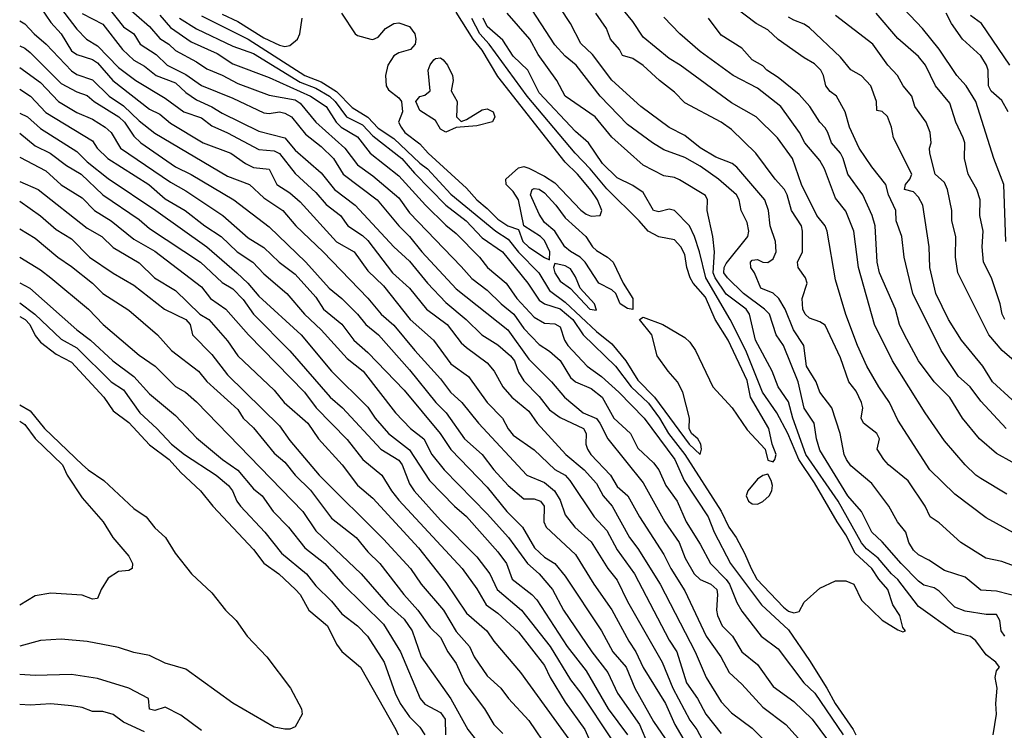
# Model space of a CAD drawing. Header units: metres. Extents: x -46681 to -43747, y -240911 to -237677.
# Tile 137 of 256: x -46681 to -46586, y -239567 to -239499. Entities that reach past the tile are written whole.
import ezdxf

# ---------------------------------------------------------------- set-up
doc = ezdxf.new("R2010")
doc.units = ezdxf.units.M
doc.layers.add('CONTOUR_INDEX', color=1, linetype='Continuous')
doc.layers.add('CONTOUR_INTER', color=3, linetype='Continuous')

msp = doc.modelspace()

# ---------------------------------------------------------------- linework, layer by layer
at = {"layer": 'CONTOUR_INDEX'}
for points, elevation in [([(-46675.095, -239498.066), (-46673.095, -239499.074), (-46671.19, -239501.52), (-46670.095, -239502.569), (-46669.095, -239503.129), (-46667.966, -239504.02), (-46666.095, -239504.751), (-46665.095, -239505.667), (-46664.095, -239506.369), (-46662.595, -239507.038), (-46661.595, -239507.672), (-46658.095, -239509.377), (-46655.595, -239510.045), (-46654.595, -239511.236), (-46652.095, -239513.406), (-46650.81, -239515.02), (-46648.813, -239516.52), (-46645.094, -239520.52), (-46643.595, -239521.903), (-46641.841, -239524.02), (-46640.095, -239525.878), (-46638.125, -239527.52), (-46636.624, -239529.02), (-46635.095, -239529.96), (-46633.875, -239531.02), (-46633.484, -239531.52), (-46633.095, -239532.594), (-46632.595, -239533.426), (-46631.095, -239534.959), (-46630.095, -239536.227), (-46629.095, -239536.959), (-46626.829, -239538.02), (-46626.594, -239538.52), (-46626.598, -239539.52), (-46626.455, -239540.02), (-46626.143, -239540.52), (-46624.245, -239542.52), (-46623.595, -239543.597), (-46622.575, -239544.52), (-46621.437, -239546.52), (-46619.095, -239550.159), (-46618.447, -239551.52), (-46617.095, -239553.651), (-46615.039, -239558.02), (-46613.613, -239560.02), (-46612.815, -239561.52), (-46611.595, -239562.637), (-46609.595, -239564.849), (-46607.374, -239566.52), (-46605.582, -239568.52)], 95), ([(-46663.595, -239498.277), (-46659.095, -239500.519), (-46653.642, -239504.02), (-46652.095, -239504.644), (-46650.595, -239505.566), (-46649.095, -239507.108), (-46647.595, -239508.044), (-46646.595, -239509.107), (-46645.095, -239510.097), (-46642.595, -239512.476), (-46641.834, -239513.02), (-46639.595, -239515.461), (-46635.279, -239519.02), (-46634.095, -239519.803), (-46633.095, -239521.041), (-46631.127, -239523.02), (-46630.095, -239524.729), (-46628.595, -239525.853), (-46625.595, -239528.669), (-46624.095, -239529.884), (-46622.776, -239531.52), (-46621.595, -239533.375), (-46619.99, -239535.02), (-46616.655, -239539.52), (-46615.595, -239540.517), (-46615.486, -239540.02), (-46615.553, -239539.52), (-46615.845, -239539.02), (-46616.43, -239538.52), (-46616.654, -239538.02), (-46616.645, -239537.02), (-46617.266, -239534.52), (-46617.799, -239533.52), (-46618.703, -239532.52), (-46619.748, -239531.02), (-46620.265, -239529.02), (-46621.439, -239527.52), (-46621.095, -239527.295), (-46619.191, -239528.02), (-46617.095, -239529.259), (-46616.595, -239529.704), (-46616.057, -239530.52), (-46614.4, -239534.02), (-46612.537, -239536.02), (-46611.095, -239538.158), (-46609.352, -239540.02), (-46609.095, -239541.086), (-46608.595, -239541.248), (-46608.415, -239541.02), (-46608.299, -239540.52), (-46608.671, -239539.52), (-46609, -239538.02), (-46610.781, -239535.02), (-46611.095, -239533.398), (-46612.93, -239529.52), (-46614.162, -239527.52), (-46615.095, -239525.366), (-46616.276, -239524.02), (-46616.571, -239523.52), (-46616.895, -239522.52), (-46617.095, -239521.265), (-46617.462, -239520.52), (-46618.095, -239519.862), (-46619.595, -239519.581), (-46620.628, -239519.02), (-46621.467, -239518.02), (-46624.595, -239514.951), (-46626.194, -239513.02), (-46627.655, -239511.52), (-46632.262, -239506.02), (-46635.914, -239501.02), (-46636.799, -239500.02), (-46637.595, -239498.546)], 90), ([(-46584.595, -239551.564), (-46586.595, -239550.847), (-46588.117, -239550.52), (-46590.511, -239549.02), (-46592.595, -239547.102), (-46593.469, -239546.52), (-46593.95, -239545.52), (-46595.595, -239543.055), (-46597.487, -239541.52), (-46597.925, -239541.02), (-46598.579, -239540.02), (-46598.365, -239539.02), (-46598.617, -239538.52), (-46599.882, -239537.52), (-46600.106, -239537.02), (-46599.954, -239536.02), (-46600.093, -239535.52), (-46600.595, -239534.419), (-46601.294, -239533.52), (-46602.095, -239531.221), (-46603.595, -239528.085), (-46604.095, -239527.74), (-46605.095, -239527.396), (-46605.501, -239527.02), (-46605.734, -239526.52), (-46605.788, -239525.52), (-46605.328, -239524.02), (-46605.48, -239523.52), (-46606.192, -239522.52), (-46606.239, -239522.02), (-46605.754, -239521.02), (-46605.746, -239519.02), (-46605.86, -239518.52), (-46606.832, -239517.02), (-46607.228, -239515.52), (-46607.501, -239515.02), (-46608.391, -239514.02), (-46610.258, -239511.52), (-46612.595, -239509.234), (-46613.595, -239508.535), (-46617.095, -239506.654), (-46618.095, -239505.642), (-46619.536, -239504.52), (-46621.095, -239503.053), (-46622.095, -239502.401), (-46623.095, -239502.097), (-46623.387, -239501.52), (-46624.236, -239500.52), (-46624.627, -239499.52), (-46625.665, -239498.02)], 95), ([(-46585.595, -239535.25), (-46587.473, -239533.52), (-46588.415, -239532.02), (-46590.46, -239529.52), (-46591.699, -239527.52), (-46592.945, -239525.02), (-46593.501, -239522.52), (-46593.574, -239520.52), (-46594.194, -239516.52), (-46594.595, -239515.741), (-46595.095, -239515.24), (-46595.935, -239515.02), (-46595.852, -239514.52), (-46595.425, -239514.02), (-46595.256, -239513.52), (-46597.009, -239510.02), (-46597.205, -239509.02), (-46597.595, -239507.964), (-46598.095, -239507.489), (-46598.595, -239507.402), (-46598.629, -239506.52), (-46599.2, -239505.02), (-46600.095, -239504.069), (-46601.095, -239503.49), (-46602.095, -239502.262), (-46605.095, -239499.432), (-46605.595, -239499.075), (-46606.595, -239498.715), (-46607.095, -239498.399)], 100), ([(-46585.819, -239503.02), (-46588.534, -239499.02), (-46589.595, -239498.243)], 105), ([(-46681.095, -239503.254), (-46679.095, -239504.692), (-46677.357, -239506.52), (-46675.595, -239507.604), (-46674.095, -239508.241), (-46672.86, -239509.02), (-46672.301, -239509.52), (-46671.382, -239511.02), (-46666.595, -239514.31), (-46665.095, -239515.122), (-46661.554, -239517.52), (-46659.095, -239519.664), (-46657.595, -239520.608), (-46656.132, -239522.02), (-46654.595, -239523.16), (-46652.595, -239525.372), (-46651.861, -239526.52), (-46650.095, -239527.983), (-46648.953, -239529.52), (-46647.595, -239530.715), (-46644.095, -239534.333), (-46640.631, -239538.52), (-46639.595, -239540.043), (-46636.095, -239543.689), (-46634.211, -239546.02), (-46632.709, -239547.52), (-46631.562, -239549.52), (-46630.595, -239550.403), (-46629.588, -239551.02), (-46628.595, -239552.253), (-46625.114, -239557.52), (-46624.018, -239559.52), (-46622.72, -239561.02), (-46621.908, -239563.02), (-46620.095, -239566.235), (-46617.506, -239570.02)], 100), ([(-46681.095, -239514.225), (-46679.311, -239515.02), (-46674.595, -239518.736), (-46673.176, -239519.52), (-46672.095, -239520.585), (-46669.595, -239522.087), (-46668.11, -239523.52), (-46666.095, -239524.735), (-46663.756, -239527.02), (-46662.891, -239527.52), (-46661.095, -239529.569), (-46660.095, -239531.04), (-46656.595, -239534.33), (-46655.654, -239535.52), (-46653.371, -239537.52), (-46652.341, -239539.02), (-46650.074, -239541.52), (-46648.595, -239543.493), (-46647.095, -239544.744), (-46642.732, -239549.52), (-46640.095, -239552.858), (-46638.095, -239555.818), (-46636.156, -239557.52), (-46635.478, -239558.52), (-46632.886, -239561.52), (-46628.095, -239568.165)], 105), ([(-46631.772, -239515.02), (-46631.595, -239514.917), (-46631.095, -239514.991), (-46630.595, -239515.325), (-46629.484, -239516.52), (-46628.595, -239517.747), (-46626.6, -239519.52), (-46625.961, -239520.52), (-46625.595, -239520.874), (-46624.515, -239521.52), (-46623.991, -239522.02), (-46623.028, -239524.02), (-46622.095, -239525.496), (-46622.095, -239526.567), (-46622.595, -239526.455), (-46623.299, -239526.02), (-46623.712, -239525.02), (-46624.095, -239524.666), (-46625.354, -239524.02), (-46626.667, -239522.02), (-46627.148, -239521.52), (-46628.095, -239520.983), (-46628.642, -239520.52), (-46629.595, -239519.036), (-46630.595, -239518.181), (-46631.095, -239517.387), (-46631.924, -239515.52), (-46631.772, -239515.02)], 90), ([(-46681.095, -239525.923), (-46679.625, -239527.02), (-46677.095, -239529.428), (-46675.595, -239530.259), (-46672.283, -239533.52), (-46671.095, -239534.291), (-46669.541, -239536.52), (-46667.884, -239538.02), (-46666.493, -239539.52), (-46665.247, -239540.52), (-46662.202, -239542.52), (-46661.003, -239543.52), (-46660.611, -239544.02), (-46660.214, -239545.02), (-46659.844, -239545.52), (-46657.5, -239548.02), (-46655.894, -239550.02), (-46653.506, -239552.02), (-46652.595, -239553.193), (-46651.095, -239554.645), (-46650.095, -239555.87), (-46648.595, -239557.044), (-46647.632, -239558.02), (-46646.031, -239560.52), (-46644.968, -239563.52), (-46644.48, -239564.52), (-46643.595, -239565.801), (-46642.595, -239566.782), (-46642.121, -239567.52)], 110), ([(-46609.095, -239542.43), (-46609.595, -239542.542), (-46610.095, -239542.921), (-46611.022, -239544.02), (-46611.19, -239544.52), (-46610.963, -239545.02), (-46610.595, -239545.273), (-46610.095, -239545.302), (-46609.595, -239545.049), (-46608.984, -239544.52), (-46608.702, -239544.02), (-46608.647, -239543.52), (-46608.762, -239543.02), (-46609.095, -239542.43)], 90), ([(-46669.095, -239567.231), (-46671.095, -239566.313), (-46672.095, -239565.563), (-46673.095, -239565.294), (-46674.095, -239565.29), (-46675.095, -239564.881), (-46676.095, -239564.738), (-46678.095, -239564.535), (-46680.095, -239564.671), (-46681.095, -239564.595)], 110)]:
    msp.add_lwpolyline(points, dxfattribs=dict(at, elevation=elevation))
at = {"layer": 'CONTOUR_INTER'}
for points, elevation in [([(-46586.202, -239520.02), (-46586.375, -239514.52), (-46587.342, -239512.02), (-46589.091, -239506.52), (-46589.997, -239505.02), (-46590.924, -239504.02), (-46592.595, -239501.498), (-46594.223, -239499.52), (-46598.458, -239495.02)], 103), ([(-46677.921, -239496.52), (-46675.595, -239499.57), (-46674.663, -239500.52), (-46673.595, -239501.17), (-46671.595, -239503.245), (-46669.922, -239504.52), (-46667.095, -239506.21), (-46665.307, -239507.52), (-46663.595, -239508.123), (-46662.595, -239508.888), (-46661.095, -239509.539), (-46658.095, -239511.155), (-46656.595, -239511.295), (-46656.095, -239511.542), (-46654.595, -239513.478), (-46652.595, -239515.305), (-46651.595, -239516.447), (-46650.236, -239517.52), (-46649.513, -239518.52), (-46648.095, -239519.434), (-46647.595, -239519.932), (-46645.213, -239523.02), (-46643.595, -239524.517), (-46641.932, -239526.52), (-46639.97, -239528.02), (-46638.595, -239529.763), (-46638.095, -239530.223), (-46636.095, -239531.686), (-46635.449, -239532.52), (-46634.587, -239534.02), (-46633.746, -239535.02), (-46632.095, -239536.355), (-46631.311, -239537.52), (-46628.527, -239540.52), (-46626.77, -239542.02), (-46625.595, -239543.318), (-46624.937, -239544.52), (-46624.082, -239545.52), (-46622.409, -239548.52), (-46621.595, -239549.585), (-46619.471, -239553.02), (-46616.102, -239559.52), (-46615.045, -239562.02), (-46613.595, -239564.354), (-46612.595, -239565.405), (-46610.595, -239566.895), (-46607.936, -239569.52)], 96), ([(-46679.071, -239497.52), (-46678.095, -239498.913), (-46677.095, -239500.007), (-46676.095, -239501.654), (-46675.595, -239502.01), (-46674.095, -239502.503), (-46673.595, -239502.811), (-46672.127, -239504.52), (-46668.595, -239507.271), (-46667.595, -239507.752), (-46666.595, -239508.624), (-46663.426, -239510.52), (-46660.767, -239511.52), (-46659.352, -239512.52), (-46658.595, -239512.891), (-46657.095, -239513.054), (-46656.364, -239514.52), (-46655.095, -239515.343), (-46654.095, -239516.191), (-46650.595, -239520.059), (-46648.915, -239521.02), (-46647.595, -239522.834), (-46646.095, -239524.278), (-46643.507, -239527.52), (-46641.286, -239529.52), (-46639.595, -239531.794), (-46637.906, -239533.02), (-46636.095, -239535.516), (-46634.638, -239537.02), (-46634.095, -239538.054), (-46633.595, -239538.677), (-46631.595, -239540.095), (-46629.595, -239541.969), (-46628.595, -239542.531), (-46628.143, -239543.02), (-46625.816, -239546.52), (-46624.595, -239547.847), (-46623.595, -239549.704), (-46621.941, -239552.02), (-46618.595, -239558.396), (-46617.851, -239559.52), (-46616.916, -239562.52), (-46615.864, -239564.02), (-46615.059, -239565.52), (-46613.595, -239567.405)], 97), ([(-46672.595, -239497.483), (-46671.095, -239499.356), (-46670.125, -239500.02), (-46669.488, -239501.02), (-46667.953, -239502.02), (-46666.897, -239503.02), (-46665.095, -239503.937), (-46663.595, -239505.003), (-46660.595, -239506.212), (-46657.595, -239507.616), (-46657.095, -239507.686), (-46656.095, -239507.539), (-46655.595, -239507.648), (-46654.94, -239508.02), (-46653.595, -239509.687), (-46652.095, -239510.874), (-46650.906, -239512.02), (-46649.953, -239513.52), (-46646.699, -239516.02), (-46644.617, -239518.52), (-46643.584, -239519.52), (-46642.394, -239521.02), (-46639.095, -239524.589), (-46634.127, -239528.52), (-46632.095, -239531.341), (-46629.922, -239533.52), (-46628.659, -239535.02), (-46626.88, -239536.52), (-46625.595, -239537.069), (-46625.253, -239537.52), (-46624.51, -239539.02), (-46621.095, -239543.258), (-46619.018, -239547.02), (-46617.629, -239549.02), (-46617.059, -239550.52), (-46616.187, -239552.02), (-46615.595, -239552.582), (-46614.584, -239553.02), (-46614.009, -239553.52), (-46613.93, -239554.02), (-46614.046, -239555.52), (-46613.957, -239556.02), (-46613.477, -239557.02), (-46612.501, -239558.02), (-46611.595, -239559.531), (-46610.095, -239560.76), (-46608.595, -239562.861), (-46606.595, -239564.308), (-46604.843, -239566.02), (-46603.359, -239568.02)], 94), ([(-46671.095, -239497.117), (-46668.595, -239499.322), (-46667.595, -239500.452), (-46666.734, -239501.02), (-46666.095, -239501.636), (-46664.095, -239502.707), (-46663.095, -239503.396), (-46661.595, -239503.993), (-46660.095, -239504.797), (-46657.095, -239505.921), (-46654.595, -239506.388), (-46654.095, -239506.7), (-46652.591, -239508.52), (-46649.814, -239511.02), (-46648.595, -239512.64), (-46647.095, -239513.687), (-46644.595, -239515.826), (-46643.595, -239517.262), (-46638.595, -239522.41), (-46637.595, -239523.596), (-46636.095, -239524.703), (-46634.776, -239526.02), (-46633.527, -239527.02), (-46632.595, -239528.405), (-46631.095, -239529.932), (-46630.095, -239530.573), (-46629.095, -239531.491), (-46628.095, -239533.102), (-46627.595, -239533.544), (-46626.095, -239534.166), (-46625.04, -239535.02), (-46623.923, -239537.02), (-46622.327, -239538.52), (-46621.595, -239539.923), (-46620.095, -239541.344), (-46619.595, -239542.02), (-46618.926, -239543.52), (-46617.839, -239545.02), (-46616.967, -239547.02), (-46615.595, -239549.16), (-46614.627, -239551.02), (-46613.095, -239552.57), (-46612.802, -239553.02), (-46612.095, -239554.797), (-46611.595, -239555.615), (-46609.725, -239558.02), (-46608.095, -239559.232), (-46605.643, -239562.52), (-46604.56, -239563.52), (-46601.845, -239567.52)], 93), ([(-46586.304, -239558.02), (-46586.636, -239557.52), (-46586.778, -239556.52), (-46587.095, -239555.938), (-46588.095, -239555.947), (-46590.095, -239555.612), (-46591.095, -239555.218), (-46592.595, -239553.689), (-46593.095, -239553.358), (-46594.095, -239553.111), (-46594.595, -239552.715), (-46596.276, -239551.02), (-46598.095, -239548.932), (-46599.097, -239548.02), (-46600.073, -239546.02), (-46601.399, -239544.52), (-46604.095, -239540.122), (-46604.413, -239539.02), (-46604.631, -239537.52), (-46605.595, -239536.067), (-46606.169, -239533.52), (-46607.595, -239530.045), (-46608.287, -239529.02), (-46608.952, -239527.02), (-46609.408, -239526.52), (-46611.455, -239525.02), (-46612.98, -239523.52), (-46613.318, -239523.02), (-46613.308, -239522.52), (-46613.095, -239522.12), (-46611.028, -239519.52), (-46610.914, -239519.02), (-46611.095, -239518.186), (-46611.671, -239517.02), (-46611.847, -239516.02), (-46612.114, -239515.52), (-46613.861, -239514.02), (-46615.595, -239512.773), (-46617.095, -239511.932), (-46619.095, -239511.177), (-46620.21, -239510.52), (-46622.595, -239508.735), (-46625.249, -239506.02), (-46627.546, -239503.02), (-46628.595, -239502.174), (-46629.595, -239501.065), (-46632.214, -239497.02)], 93), ([(-46584.595, -239554.323), (-46587.095, -239553.694), (-46588.595, -239553.59), (-46590.095, -239552.348), (-46592.095, -239551.702), (-46593.595, -239550.694), (-46594.595, -239550.199), (-46595.095, -239549.756), (-46595.526, -239549.02), (-46595.808, -239548.02), (-46596.614, -239547.02), (-46597.452, -239545.52), (-46599.095, -239543.314), (-46601.095, -239541.619), (-46601.514, -239541.02), (-46601.742, -239540.52), (-46602.125, -239538.52), (-46602.943, -239536.02), (-46604.095, -239534.524), (-46604.444, -239533.52), (-46605.38, -239532.02), (-46605.645, -239530.02), (-46606.622, -239528.52), (-46607.432, -239526.52), (-46608.03, -239525.52), (-46608.595, -239524.994), (-46609.779, -239524.52), (-46610.383, -239523.02), (-46610.732, -239522.52), (-46610.77, -239522.02), (-46610.595, -239521.813), (-46610.095, -239521.761), (-46609.595, -239522.018), (-46609.095, -239522.033), (-46608.595, -239521.672), (-46608.288, -239521.02), (-46608.354, -239520.02), (-46608.88, -239518.52), (-46609.032, -239517.02), (-46609.388, -239516.02), (-46612.095, -239512.867), (-46612.526, -239512.52), (-46614.095, -239511.888), (-46615.595, -239511.012), (-46617.095, -239509.815), (-46618.595, -239509.031), (-46621.305, -239507.02), (-46624.095, -239504.491), (-46625.964, -239502.02), (-46627.095, -239500.934), (-46628.095, -239499.037), (-46629.09, -239497.52)], 94), ([(-46585.095, -239548.252), (-46588.095, -239546.624), (-46591.095, -239544.334), (-46593.503, -239542.02), (-46596.595, -239537.212), (-46597.398, -239535.52), (-46598.421, -239534.02), (-46599.564, -239532.02), (-46600.458, -239530.02), (-46601.595, -239527.045), (-46602.595, -239523.71), (-46603.401, -239519.02), (-46603.581, -239518.52), (-46604.377, -239517.52), (-46605.853, -239514.52), (-46606.74, -239512.02), (-46608.158, -239510.02), (-46610.226, -239508.02), (-46612.595, -239506.659), (-46617.548, -239503.02), (-46618.595, -239502.386), (-46621.095, -239500.352), (-46622.095, -239498.819), (-46623.595, -239497.012)], 96), ([(-46586.159, -239538.02), (-46588.595, -239535.406), (-46589.616, -239534.02), (-46590.735, -239533.02), (-46592.422, -239530.52), (-46595.146, -239525.02), (-46595.987, -239521.52), (-46596.21, -239519.52), (-46596.741, -239518.02), (-46596.795, -239517.02), (-46597.498, -239515.52), (-46597.728, -239514.52), (-46599.095, -239512.826), (-46600.293, -239511.02), (-46601.238, -239509.02), (-46601.666, -239507.52), (-46602.48, -239506.02), (-46603.095, -239505.572), (-46603.529, -239505.02), (-46603.74, -239504.02), (-46603.991, -239503.52), (-46604.595, -239502.913), (-46605.595, -239502.335), (-46608.095, -239500.55), (-46609.095, -239499.63), (-46610.205, -239499.02), (-46612.216, -239497.52)], 99), ([(-46667.595, -239498.233), (-46666.595, -239499.418), (-46664.595, -239500.795), (-46662.095, -239501.899), (-46660.595, -239502.913), (-46657.095, -239504.218), (-46654.095, -239505.56), (-46653.097, -239506.02), (-46651.595, -239507.008), (-46650.629, -239508.52), (-46650.146, -239509.02), (-46648.595, -239509.939), (-46647.365, -239511.52), (-46644.595, -239513.699), (-46642.035, -239516.52), (-46640.095, -239518.435), (-46639.095, -239519.234), (-46636.834, -239521.52), (-46636.086, -239522.52), (-46634.292, -239524.02), (-46633.255, -239525.52), (-46631.595, -239527.314), (-46630.595, -239527.894), (-46629.595, -239527.949), (-46629.095, -239528.227), (-46628.668, -239529.52), (-46628.352, -239530.02), (-46626.472, -239532.02), (-46625.111, -239533.02), (-46623.435, -239534.52), (-46621.009, -239537.02), (-46618.06, -239541.02), (-46617.153, -239543.02), (-46614.824, -239546.52), (-46614.27, -239548.02), (-46612.702, -239551.02), (-46609.718, -239555.02), (-46607.095, -239557.402), (-46605.095, -239560.382), (-46603.418, -239563.02), (-46602.627, -239564.52), (-46600.889, -239567.02), (-46600.622, -239567.52)], 92), ([(-46661.595, -239498.133), (-46660.095, -239498.826), (-46657.595, -239500.399), (-46656.095, -239501.095), (-46655.595, -239501.24), (-46655.095, -239501.132), (-46654.365, -239500.52), (-46654.122, -239500.02), (-46653.924, -239498.52)], 89), ([(-46650.133, -239498.02), (-46648.811, -239500.02), (-46648.595, -239500.183), (-46647.306, -239500.52), (-46647.095, -239500.554), (-46646.595, -239500.348), (-46645.902, -239499.52), (-46645.095, -239499.013), (-46644.595, -239498.956), (-46643.595, -239499.31), (-46643.06, -239500.02), (-46642.965, -239500.52), (-46643.043, -239501.02), (-46643.486, -239501.52), (-46644.595, -239501.856), (-46645.095, -239502.152), (-46645.672, -239503.02), (-46645.898, -239504.02), (-46645.831, -239505.02), (-46645.595, -239505.426), (-46644.595, -239506.187), (-46644.351, -239506.52), (-46644.251, -239507.52), (-46644.626, -239508.52), (-46644.399, -239509.02), (-46644.028, -239509.52), (-46642.595, -239510.615), (-46641.793, -239511.52), (-46638.095, -239514.885), (-46637.096, -239516.02), (-46636.095, -239516.829), (-46635.095, -239517.865), (-46634.133, -239518.52), (-46633.095, -239518.856), (-46632.665, -239520.02), (-46632.095, -239520.569), (-46630.595, -239521.568), (-46630.095, -239521.773), (-46630.086, -239521.02), (-46630.595, -239519.934), (-46630.986, -239519.52), (-46632.57, -239518.52), (-46633.087, -239516.02), (-46633.595, -239515.194), (-46634.284, -239514.52), (-46634.305, -239514.02), (-46633.095, -239512.924), (-46632.595, -239512.808), (-46632.095, -239512.956), (-46630.595, -239513.711), (-46629.595, -239514.364), (-46627.095, -239517.014), (-46626.595, -239517.384), (-46626.095, -239517.567), (-46625.222, -239517.52), (-46625.088, -239517.02), (-46625.478, -239516.02), (-46626.095, -239515.099), (-46627.41, -239513.52), (-46628.595, -239512.367), (-46635.095, -239504.118), (-46636.595, -239501.578), (-46637.465, -239500.52), (-46639.095, -239497.941)], 89), ([(-46587.422, -239567.52), (-46587.079, -239565.52), (-46587.154, -239564.52), (-46587.044, -239563.02), (-46587.206, -239562.02), (-46587.095, -239561.348), (-46586.819, -239561.02), (-46587.16, -239560.52), (-46588.095, -239559.81), (-46589.095, -239558.485), (-46589.595, -239558.051), (-46591.095, -239557.656), (-46594.595, -239555.156), (-46596.595, -239552.555), (-46597.2, -239552.02), (-46598.478, -239550.52), (-46599.595, -239549.63), (-46600.095, -239549.021), (-46602.336, -239545.02), (-46605.434, -239540.52), (-46606.69, -239537.02), (-46607.095, -239535.457), (-46608.107, -239534.02), (-46608.679, -239532.52), (-46610.293, -239529.52), (-46610.872, -239527.02), (-46611.198, -239526.52), (-46613.095, -239525.086), (-46614.178, -239523.52), (-46614.352, -239523.02), (-46614.242, -239521.02), (-46614.399, -239519.52), (-46614.944, -239517.02), (-46614.89, -239516.02), (-46615.095, -239515.582), (-46617.595, -239514.083), (-46618.095, -239513.863), (-46619.095, -239513.683), (-46621.095, -239512.668), (-46624.095, -239509.966), (-46625.718, -239508.02), (-46628.612, -239506.02), (-46629.399, -239504.52), (-46631.197, -239502.02), (-46631.992, -239500.52), (-46634.183, -239498.02)], 92), ([(-46586.095, -239544.357), (-46588.595, -239542.844), (-46589.095, -239542.514), (-46590.095, -239541.526), (-46592.095, -239539.204), (-46593.97, -239536.52), (-46597.115, -239531.52), (-46598.827, -239528.02), (-46600.367, -239522.52), (-46600.822, -239519.02), (-46601.595, -239517.102), (-46602.595, -239515.833), (-46603.639, -239513.02), (-46604.095, -239512.21), (-46605.528, -239510.52), (-46606.055, -239509.52), (-46607.846, -239507.02), (-46610.095, -239505.252), (-46612.432, -239504.02), (-46615.595, -239501.73), (-46617.564, -239500.02), (-46619.095, -239498.426)], 97), ([(-46585.387, -239531.52), (-46586.561, -239530.52), (-46587.822, -239529.02), (-46590.824, -239523.02), (-46591.025, -239521.52), (-46591.01, -239519.52), (-46591.39, -239518.02), (-46591.382, -239517.02), (-46591.808, -239515.02), (-46592.095, -239514.338), (-46592.988, -239513.52), (-46593.513, -239511.52), (-46593.53, -239511.02), (-46593.386, -239510.52), (-46593.491, -239509.52), (-46593.866, -239508.52), (-46594.959, -239507.02), (-46595.254, -239506.02), (-46596.075, -239505.02), (-46596.612, -239504.02), (-46597.543, -239503.02), (-46598.978, -239501.02), (-46602.595, -239498.252)], 101), ([(-46586.286, -239527.52), (-46586.559, -239527.02), (-46586.729, -239526.02), (-46587.578, -239523.52), (-46588.346, -239522.02), (-46588.485, -239520.52), (-46588.375, -239519.02), (-46588.681, -239517.52), (-46588.675, -239516.02), (-46588.998, -239515.02), (-46589.822, -239513.52), (-46590.165, -239512.02), (-46590.152, -239510.52), (-46590.289, -239510.02), (-46591.02, -239508.52), (-46591.595, -239506.698), (-46592.949, -239505.02), (-46593.934, -239503.02), (-46594.595, -239502.191), (-46596.595, -239500.476), (-46598.672, -239498.02)], 102), ([(-46585.962, -239507.52), (-46586.595, -239506.437), (-46587.595, -239505.555), (-46587.878, -239505.02), (-46587.902, -239503.52), (-46588.061, -239503.02), (-46588.595, -239502.152), (-46590.35, -239500.52), (-46591.421, -239499.02), (-46591.926, -239498.02)], 104), ([(-46681.095, -239498.778), (-46680.595, -239499.053), (-46679.71, -239500.02), (-46678.549, -239501.02), (-46676.095, -239503.587), (-46675.595, -239503.927), (-46674.095, -239504.454), (-46672.495, -239506.02), (-46671.095, -239506.962), (-46669.595, -239508.398), (-46668.095, -239509.589), (-46661.095, -239513.71), (-46658.979, -239514.52), (-46657.595, -239515.796), (-46655.775, -239517.02), (-46654.534, -239518.52), (-46651.883, -239521.02), (-46647.595, -239525.463), (-46646.32, -239527.02), (-46645.095, -239528.063), (-46643.072, -239530.52), (-46640.595, -239533.245), (-46639.638, -239534.52), (-46638.534, -239535.52), (-46636.955, -239537.52), (-46632.299, -239542.52), (-46630.595, -239543.228), (-46629.643, -239544.02), (-46629.095, -239544.917), (-46628.595, -239546.343), (-46627.684, -239547.52), (-46626.095, -239548.932), (-46624.503, -239551.52), (-46623.595, -239552.622), (-46622.595, -239554.686), (-46619.257, -239560.52), (-46618.234, -239563.02), (-46616.595, -239566.105), (-46615.945, -239567.02), (-46615.129, -239568.52)], 98), ([(-46665.729, -239498.52), (-46664.095, -239499.535), (-46660.595, -239501.204), (-46658.595, -239501.926), (-46654.095, -239504.689), (-46652.595, -239505.243), (-46651.296, -239506.02), (-46650.728, -239506.52), (-46649.659, -239508.02), (-46648.095, -239508.798), (-46647.095, -239509.843), (-46644.306, -239512.02), (-46643.095, -239513.442), (-46640.095, -239516.513), (-46638.122, -239518.02), (-46636.595, -239519.656), (-46634.639, -239521.02), (-46632.21, -239524.02), (-46631.095, -239525.674), (-46630.595, -239526.011), (-46629.095, -239526.506), (-46627.852, -239527.52), (-46626.867, -239529.02), (-46623.772, -239532.02), (-46622.249, -239534.02), (-46620.595, -239535.594), (-46619.513, -239537.02), (-46618.662, -239538.52), (-46617.093, -239540.52), (-46613.595, -239545.982), (-46612.839, -239547.52), (-46612.149, -239548.52), (-46611.353, -239550.02), (-46610.717, -239551.52), (-46610.143, -239552.52), (-46607.595, -239555.225), (-46607.095, -239555.601), (-46606.595, -239555.763), (-46606.095, -239555.645), (-46605.595, -239554.757), (-46604.095, -239553.405), (-46602.595, -239552.691), (-46601.595, -239552.698), (-46600.832, -239553.02), (-46600.095, -239554.558), (-46598.095, -239556.487), (-46596.595, -239557.429), (-46596.095, -239557.593), (-46595.846, -239557.52), (-46596.095, -239557.179), (-46596.402, -239556.02), (-46597.07, -239555.02), (-46597.538, -239553.52), (-46598.428, -239552.52), (-46599.103, -239551.52), (-46600.691, -239550.02), (-46601.595, -239548.258), (-46602.436, -239547.02), (-46604.595, -239543.26), (-46606.127, -239541.02), (-46607.18, -239538.52), (-46608.235, -239536.52), (-46609.6, -239534.52), (-46611.206, -239530.52), (-46612.717, -239527.52), (-46615.064, -239523.52), (-46615.685, -239521.02), (-46616.169, -239519.52), (-46616.637, -239518.52), (-46618.095, -239517.03), (-46618.595, -239516.902), (-46619.595, -239517.164), (-46620.095, -239517.023), (-46621.095, -239515.308), (-46622.095, -239514.64), (-46623.595, -239513.877), (-46624.999, -239512.52), (-46626.345, -239510.52), (-46627.595, -239509.409), (-46631.095, -239505.715), (-46632.188, -239503.52), (-46633.595, -239502.169), (-46634.595, -239500.618), (-46636.095, -239499.305), (-46636.483, -239498.52)], 91), ([(-46585.595, -239541.261), (-46587.095, -239540.448), (-46588.744, -239539.02), (-46590.357, -239537.02), (-46591.595, -239535.034), (-46593.095, -239533.525), (-46594.612, -239531.52), (-46595.954, -239529.02), (-46596.431, -239528.02), (-46596.812, -239526.52), (-46598.366, -239523.02), (-46598.579, -239522.02), (-46598.768, -239518.52), (-46599.048, -239517.52), (-46599.952, -239515.52), (-46601.413, -239513.52), (-46601.852, -239512.02), (-46602.118, -239511.52), (-46602.983, -239510.52), (-46603.313, -239509.52), (-46603.595, -239509.072), (-46604.095, -239508.519), (-46605.071, -239507.02), (-46606.095, -239505.867), (-46608.095, -239504.217), (-46609.21, -239503.52), (-46609.595, -239503.093), (-46610.595, -239502.51), (-46611.595, -239501.411), (-46613.595, -239500.141), (-46614.822, -239498.52)], 98), ([(-46681.095, -239501.188), (-46680.595, -239501.412), (-46680.095, -239501.832), (-46677.095, -239504.79), (-46675.595, -239505.605), (-46674.595, -239505.942), (-46673.927, -239506.52), (-46671.562, -239508.02), (-46671.018, -239508.52), (-46670.095, -239509.869), (-46669.434, -239510.52), (-46666.095, -239512.835), (-46664.595, -239513.559), (-46660.474, -239516.02), (-46657.095, -239518.591), (-46653.563, -239522.02), (-46651.303, -239524.52), (-46650.095, -239525.502), (-46648.595, -239527.004), (-46647.781, -239528.02), (-46646.56, -239529.02), (-46643.595, -239532.36), (-46641.053, -239535.52), (-46640.065, -239536.52), (-46638.275, -239539.02), (-46636.6, -239540.52), (-46635.474, -239542.02), (-46634.095, -239543.527), (-46632.595, -239544.813), (-46631.595, -239544.811), (-46630.987, -239545.02), (-46630.627, -239545.52), (-46630.647, -239547.02), (-46630.433, -239547.52), (-46627.595, -239550.154), (-46625.855, -239553.02), (-46624.095, -239555.5), (-46622.481, -239558.52), (-46621.817, -239559.52), (-46621.095, -239561.041), (-46618.94, -239564.52), (-46618.046, -239566.52), (-46616.095, -239569.865)], 99), ([(-46641.227, -239502.52), (-46641.095, -239502.386), (-46640.595, -239502.34), (-46640.348, -239502.52), (-46639.937, -239503.02), (-46639.459, -239504.02), (-46639.384, -239504.52), (-46639.573, -239505.52), (-46639.009, -239506.52), (-46639.054, -239508.02), (-46638.595, -239508.447), (-46638.095, -239508.264), (-46636.595, -239507.338), (-46636.095, -239507.236), (-46635.523, -239507.52), (-46635.376, -239508.02), (-46635.595, -239508.483), (-46637.095, -239508.871), (-46639.095, -239509.039), (-46640.095, -239509.501), (-46640.595, -239509.193), (-46641.095, -239508.361), (-46642.595, -239507.409), (-46642.957, -239506.52), (-46642.595, -239506.055), (-46642.095, -239505.918), (-46641.581, -239505.52), (-46641.772, -239503.52), (-46641.595, -239503.002), (-46641.227, -239502.52)], 89), ([(-46681.095, -239505.355), (-46680.042, -239506.02), (-46678.595, -239507.583), (-46674.095, -239510.323), (-46673.639, -239511.02), (-46672.606, -239512.02), (-46668.675, -239514.52), (-46667.095, -239515.895), (-46665.176, -239517.02), (-46663.267, -239518.52), (-46661.716, -239519.52), (-46660.151, -239521.02), (-46658.656, -239522.02), (-46657.595, -239523.137), (-46655.402, -239525.02), (-46653.68, -239527.02), (-46652.092, -239528.52), (-46649.595, -239531.269), (-46648.051, -239532.52), (-46644.93, -239536.52), (-46643.48, -239538.02), (-46642.2, -239539.02), (-46641.427, -239540.52), (-46640.23, -239542.02), (-46636.095, -239546.249), (-46634.066, -239548.52), (-46632.214, -239551.02), (-46631.099, -239552.02), (-46629.83, -239553.52), (-46628.747, -239555.52), (-46626.036, -239559.52), (-46624.501, -239561.52), (-46623.558, -239563.52), (-46621.439, -239566.52), (-46620.595, -239568.593)], 101), ([(-46681.095, -239507.655), (-46680.357, -239508.02), (-46679.095, -239509.122), (-46675.595, -239511.341), (-46674.595, -239512.351), (-46672.595, -239513.938), (-46668.006, -239517.02), (-46663.095, -239520.53), (-46660.195, -239523.02), (-46659.154, -239524.02), (-46658.095, -239525.285), (-46654.023, -239529.02), (-46651.09, -239532.52), (-46647.595, -239535.966), (-46646.899, -239537.02), (-46645.595, -239538.499), (-46643.595, -239540.082), (-46641.643, -239543.02), (-46639.237, -239545.52), (-46638.095, -239546.485), (-46635.095, -239549.899), (-46634.257, -239551.02), (-46633.704, -239552.52), (-46631.805, -239554.02), (-46631.344, -239554.52), (-46628.413, -239559.02), (-46626.595, -239561.361), (-46624.468, -239565.02), (-46622.614, -239567.52)], 102), ([(-46681.095, -239509.592), (-46679.595, -239510.794), (-46678.167, -239511.52), (-46676.595, -239512.698), (-46675.186, -239513.52), (-46673.095, -239515.533), (-46669.595, -239517.898), (-46668.595, -239518.765), (-46663.686, -239522.02), (-46661.595, -239523.963), (-46660.595, -239524.581), (-46659.595, -239525.611), (-46658.595, -239527.003), (-46655.095, -239530.555), (-46651.21, -239535.02), (-46650.035, -239536.02), (-46646.328, -239540.02), (-46644.595, -239541.086), (-46644.274, -239541.52), (-46643.595, -239543.348), (-46643.146, -239544.02), (-46640.595, -239546.858), (-46637.095, -239550.372), (-46635.854, -239552.02), (-46635.143, -239553.52), (-46632.797, -239555.52), (-46630.039, -239559.02), (-46628.095, -239562.222), (-46627.095, -239563.528), (-46624.118, -239568.02)], 103), ([(-46681.095, -239511.904), (-46678.595, -239513.21), (-46677.095, -239514.569), (-46675.095, -239515.818), (-46673.907, -239517.02), (-46672.298, -239518.02), (-46670.095, -239519.788), (-46668.095, -239520.95), (-46663.595, -239524.382), (-46662.743, -239525.52), (-46661.262, -239526.52), (-46659.069, -239529.02), (-46653.693, -239534.52), (-46652.558, -239536.02), (-46649.595, -239539.093), (-46648.059, -239541.02), (-46646.252, -239542.52), (-46645.313, -239544.02), (-46644.595, -239544.912), (-46638.521, -239551.52), (-46637.095, -239553.471), (-46636.202, -239555.02), (-46635.095, -239555.805), (-46633.095, -239557.635), (-46630.595, -239560.855), (-46630.034, -239562.02), (-46628.595, -239564.371), (-46626.698, -239567.02), (-46625.805, -239569.02)], 104), ([(-46681.095, -239516.121), (-46679.095, -239517.545), (-46677.595, -239518.853), (-46676.095, -239519.773), (-46674.368, -239521.52), (-46672.095, -239523.064), (-46670.095, -239524.237), (-46667.147, -239526.52), (-46665.095, -239527.538), (-46664.692, -239528.02), (-46664.477, -239529.02), (-46662.595, -239530.905), (-46661.095, -239532.85), (-46656.095, -239537.771), (-46655.095, -239539.182), (-46652.276, -239542.52), (-46646.095, -239548.675), (-46643.496, -239551.52), (-46642.444, -239553.02), (-46640.319, -239555.52), (-46639.095, -239557.568), (-46637.811, -239559.02), (-46637.368, -239560.02), (-46636.095, -239561.84), (-46634.78, -239563.02), (-46634.055, -239564.02), (-46632.095, -239566.145), (-46630.157, -239569.02)], 106), ([(-46681.095, -239518.783), (-46679.595, -239519.706), (-46677.434, -239521.52), (-46676.095, -239522.41), (-46674.083, -239524.02), (-46673.095, -239525.009), (-46670.595, -239526.629), (-46667.828, -239529.02), (-46666.494, -239530.52), (-46663.879, -239532.52), (-46663.095, -239533.493), (-46660.095, -239536.181), (-46659.581, -239537.02), (-46658.595, -239537.967), (-46656.595, -239540.389), (-46655.595, -239541.273), (-46654.595, -239542.521), (-46653.095, -239543.977), (-46651.095, -239546.663), (-46648.729, -239548.52), (-46647.595, -239549.908), (-46646.447, -239551.02), (-46644.12, -239554.02), (-46642.78, -239555.52), (-46641.595, -239557.19), (-46640.595, -239558.146), (-46639.888, -239559.52), (-46639.095, -239560.662), (-46638.272, -239562.52), (-46636.357, -239565.02), (-46635.466, -239566.52), (-46634.595, -239567.412)], 107), ([(-46681.095, -239521.526), (-46679.095, -239522.747), (-46678.095, -239523.51), (-46674.462, -239526.52), (-46673.05, -239528.02), (-46669.595, -239530.979), (-46668.066, -239532.02), (-46666.095, -239533.996), (-46665.142, -239534.52), (-46664.095, -239535.462), (-46653.836, -239546.02), (-46652.595, -239547.892), (-46648.241, -239552.02), (-46645.63, -239555.02), (-46644.095, -239556.387), (-46643.339, -239557.52), (-46642.462, -239560.02), (-46639.595, -239564.046), (-46637.978, -239567.02), (-46636.785, -239568.52)], 108), ([(-46629.595, -239522.148), (-46629.719, -239522.52), (-46629.602, -239523.02), (-46629.095, -239523.842), (-46628.095, -239524.559), (-46626.239, -239526.52), (-46625.595, -239526.632), (-46625.769, -239526.02), (-46627.145, -239524.52), (-46627.595, -239523.431), (-46628.095, -239522.642), (-46628.595, -239522.346), (-46629.595, -239522.148)], 89), ([(-46681.095, -239523.992), (-46680.128, -239524.52), (-46675.595, -239528.513), (-46674.27, -239529.52), (-46672.118, -239531.52), (-46670.104, -239533.02), (-46668.595, -239534.699), (-46666.095, -239536.782), (-46664.095, -239538.938), (-46661.589, -239541.02), (-46660.095, -239542.031), (-46658.595, -239543.827), (-46657.755, -239544.52), (-46656.715, -239546.02), (-46655.229, -239547.52), (-46653.641, -239549.52), (-46651.731, -239551.02), (-46650, -239553.02), (-46646.095, -239556.855), (-46644.447, -239559.52), (-46642.547, -239564.02), (-46642.095, -239564.559), (-46640.595, -239565.376), (-46640.146, -239566.02), (-46640.126, -239567.52)], 109), ([(-46681.095, -239527.233), (-46680.568, -239527.52), (-46680.124, -239528.02), (-46679.595, -239529.062), (-46679.095, -239529.703), (-46677.595, -239530.876), (-46676.095, -239531.645), (-46672.982, -239535.02), (-46672.095, -239536.332), (-46670.595, -239537.435), (-46668.595, -239539.613), (-46666.704, -239541.02), (-46665.595, -239542.265), (-46663.705, -239544.02), (-46662.511, -239545.52), (-46658.595, -239549.683), (-46657.595, -239550.984), (-46656.168, -239552.02), (-46654.541, -239553.52), (-46654.115, -239554.02), (-46653.254, -239555.52), (-46651.482, -239557.02), (-46650.595, -239558.805), (-46650.095, -239559.493), (-46648.297, -239561.02), (-46644.89, -239567.02), (-46644.671, -239567.52)], 111), ([(-46681.095, -239535.762), (-46680.095, -239536.318), (-46678.708, -239538.02), (-46675.061, -239541.52), (-46674.513, -239542.02), (-46673.002, -239543.02), (-46670.095, -239545.736), (-46668.934, -239546.52), (-46668.095, -239547.605), (-46667.068, -239548.52), (-46666.118, -239550.02), (-46664.546, -239552.02), (-46662.595, -239553.855), (-46661.303, -239555.52), (-46660.275, -239556.52), (-46659.194, -239558.02), (-46657.318, -239560.02), (-46655.02, -239563.02), (-46653.985, -239565.02), (-46653.921, -239565.52), (-46654.595, -239566.744), (-46655.095, -239566.976), (-46655.595, -239566.992), (-46656.595, -239566.794), (-46660.595, -239564.468), (-46665.095, -239561.205), (-46667.095, -239560.63), (-46668.595, -239559.892), (-46670.095, -239559.598), (-46671.595, -239559.111), (-46674.595, -239558.55), (-46677.095, -239558.32), (-46679.095, -239558.443), (-46681.095, -239559.002)], 112), ([(-46681.095, -239537.324), (-46680.595, -239537.656), (-46679.595, -239538.975), (-46676.988, -239541.52), (-46676.517, -239542.52), (-46675.095, -239544.695), (-46673.066, -239547.02), (-46672.143, -239548.52), (-46670.595, -239550.326), (-46670.236, -239551.02), (-46670.272, -239551.52), (-46670.595, -239551.703), (-46671.595, -239551.809), (-46672.595, -239552.43), (-46673.26, -239553.52), (-46673.595, -239554.384), (-46674.095, -239554.451), (-46675.095, -239554.082), (-46678.095, -239553.88), (-46679.595, -239554.144), (-46681.095, -239555.041)], 113), ([(-46663.595, -239567.099), (-46665.595, -239565.621), (-46667.095, -239564.856), (-46668.095, -239565.182), (-46668.595, -239565.042), (-46668.708, -239564.02), (-46670.601, -239563.02), (-46673.595, -239562.106), (-46676.095, -239561.702), (-46679.595, -239561.797), (-46681.095, -239561.709)], 111)]:
    msp.add_lwpolyline(points, dxfattribs=dict(at, elevation=elevation))

doc.saveas('drawing.dxf')
